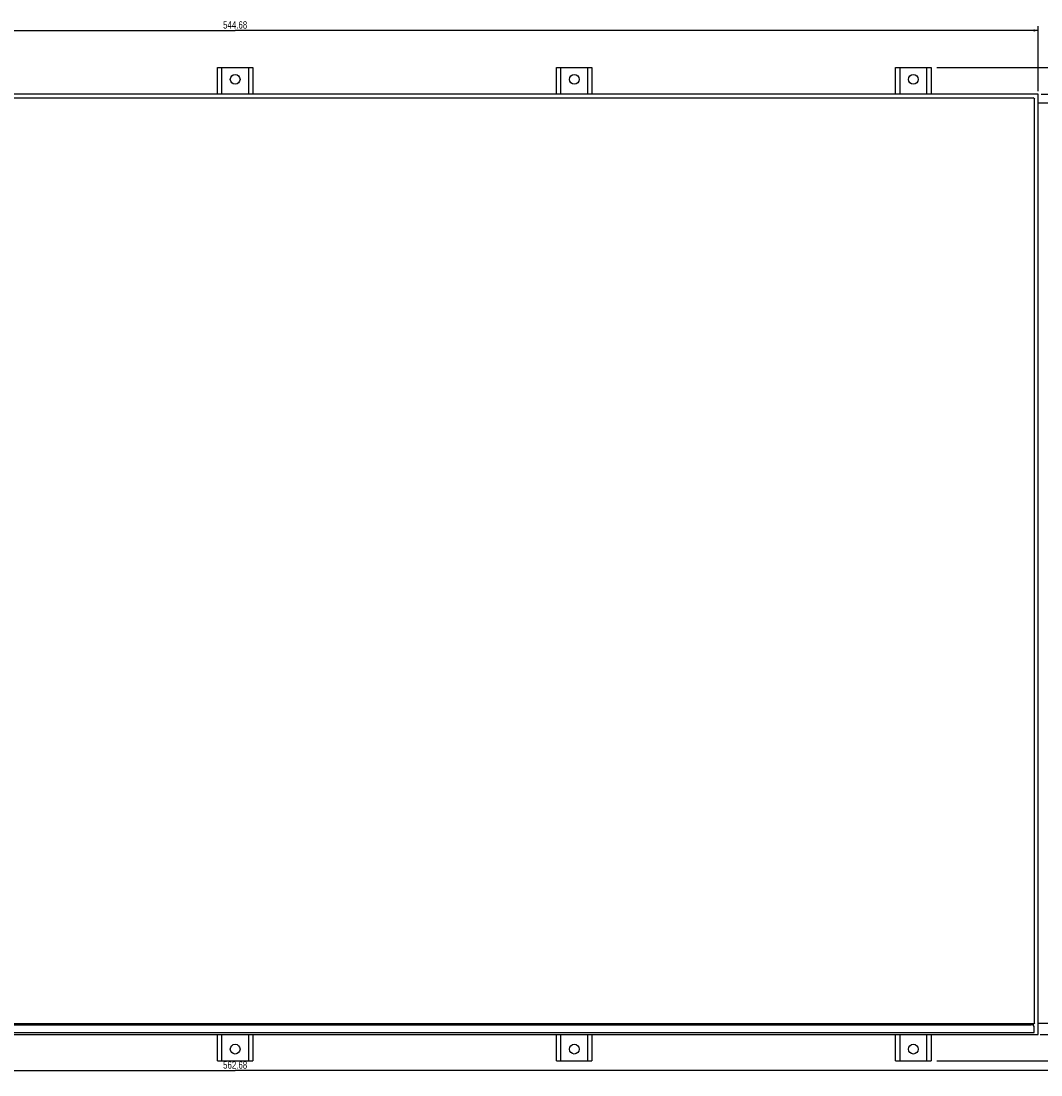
# Model space of a CAD drawing. Header units: millimetres. Extents: x 0 to 1852, y 0 to 1359.
# Tile 19 of 54: x 431 to 777, y 416 to 773. Entities that reach past the tile are written whole.
import ezdxf

# ---------------------------------------------------------------- set-up
doc = ezdxf.new("R2010")
doc.units = ezdxf.units.MM
doc.header["$LTSCALE"] = 65.395
doc.layers.get('0').update_dxf_attribs({"linetype": 'CONTINUOUS'})
doc.layers.add('02___PRT_ALL_AXES', color=7, linetype='CONTINUOUS')
doc.styles.get("Standard").update_dxf_attribs({"font": 'txt', "width": 0.8})
doc.dimstyles.new('DIMSTYLE_1', dxfattribs={"dimtxt": 2.5, "dimasz": 1.5, "dimexe": 1.5, "dimexo": 2, "dimtad": 1, "dimdsep": 46, "dimtxsty": 'Standard', "dimblk": '_FILLED', "dimblk1": '_FILLED', "dimblk2": '_FILLED', "dimcen": 0.09, "dimadec": 0, "dimazin": 0, "dimtp": 0.01, "dimtm": 0.01, "dimtfac": 1, "dimtofl": 0, "dimtmove": 0, "dimatfit": 3, "dimldrblk": '_FILLED', "dimfxl": 0, "dimtolj": 1, "dimarcsym": 0})

# ---------------------------------------------------------------- blocks, each defined once
blk = doc.blocks.new('_FILLED')
at = {"color": 0, "linetype": 'ByBlock'}
blk.add_solid([(0, 0), (-1, 0.27), (-1, -0.27)], dxfattribs=at)
blk = doc.blocks.new('*D1')
at = {"color": 2, "linetype": 'Continuous'}
for p, q in [((231.07, 749.44), (231.07, 771.55)), ((231.07, 770.05), (503.41, 770.05)), ((775.75, 770.05), (503.41, 770.05)), ((775.75, 749.44), (775.75, 771.55))]:
    blk.add_line(p, q, dxfattribs=at)
at = {"color": 2, "linetype": 'Continuous', "xscale": 1.5, "yscale": 1.5, "zscale": 1.5, "rotation": 180}
blk.add_blockref('_FILLED', (231.07, 770.05), dxfattribs=at)
at = {"color": 2, "linetype": 'Continuous', "xscale": 1.5, "yscale": 1.5, "zscale": 1.5}
blk.add_blockref('_FILLED', (775.75, 770.05), dxfattribs=at)
at = {"color": 2, "linetype": 'Continuous', "insert": (503.41, 773.18), "char_height": 2.5, "width": 12, "attachment_point": 2, "line_spacing_factor": 0.9}
blk.add_mtext('544.68', dxfattribs=at)
blk = doc.blocks.new('*D2')
at = {"color": 2, "linetype": 'Continuous'}
for p, q in [((776.75, 748.44), (811.15, 748.44)), ((809.65, 748.44), (809.65, 588.99)), ((809.65, 429.54), (809.65, 588.99)), ((776.41, 429.54), (811.15, 429.54))]:
    blk.add_line(p, q, dxfattribs=at)
at = {"color": 2, "linetype": 'Continuous', "xscale": 1.5, "yscale": 1.5, "zscale": 1.5}
for p, rotation in [((809.65, 748.44), 90), ((809.65, 429.54), 270)]:
    blk.add_blockref('_FILLED', p, dxfattribs=dict(at, rotation=rotation))
at = {"color": 2, "linetype": 'Continuous', "insert": (806.53, 588.99), "char_height": 2.5, "width": 10, "attachment_point": 2, "rotation": 90, "line_spacing_factor": 0.9}
blk.add_mtext('318.9', dxfattribs=at)
blk = doc.blocks.new('*D3')
at = {"color": 2, "linetype": 'Continuous'}
for p, q in [((222.07, 433.83), (222.07, 415.8)), ((784.75, 433.83), (784.75, 415.8)), ((222.07, 417.3), (503.41, 417.3)), ((784.75, 417.3), (503.41, 417.3))]:
    blk.add_line(p, q, dxfattribs=at)
at = {"color": 2, "linetype": 'Continuous', "xscale": 1.5, "yscale": 1.5, "zscale": 1.5, "rotation": 180}
blk.add_blockref('_FILLED', (222.07, 417.3), dxfattribs=at)
at = {"color": 2, "linetype": 'Continuous', "xscale": 1.5, "yscale": 1.5, "zscale": 1.5}
blk.add_blockref('_FILLED', (784.75, 417.3), dxfattribs=at)
at = {"color": 2, "linetype": 'Continuous', "insert": (503.41, 420.42), "char_height": 2.5, "width": 12, "attachment_point": 2, "line_spacing_factor": 0.9}
blk.add_mtext('562.68', dxfattribs=at)
blk = doc.blocks.new('*D4')
at = {"color": 2, "linetype": 'Continuous'}
for p, q in [((741.41, 757.44), (825.11, 757.44)), ((823.61, 757.44), (823.61, 588.99)), ((823.61, 420.54), (823.61, 588.99)), ((741.41, 420.54), (825.11, 420.54))]:
    blk.add_line(p, q, dxfattribs=at)
at = {"color": 2, "linetype": 'Continuous', "xscale": 1.5, "yscale": 1.5, "zscale": 1.5}
for p, rotation in [((823.61, 757.44), 90), ((823.61, 420.54), 270)]:
    blk.add_blockref('_FILLED', p, dxfattribs=dict(at, rotation=rotation))
at = {"color": 2, "linetype": 'Continuous', "insert": (820.49, 588.99), "char_height": 2.5, "width": 10, "attachment_point": 2, "rotation": 90, "line_spacing_factor": 0.9}
blk.add_mtext('336.9', dxfattribs=at)

msp = doc.modelspace()

# ---------------------------------------------------------------- linework, layer by layer
at = {"color": 3, "linetype": 'Continuous'}
for p, q in [((497.411, 748.443), (497.411, 757.443)), ((497.411, 757.443), (509.411, 757.443)), ((498.911, 748.443), (498.911, 757.443)), ((507.911, 757.443), (507.911, 748.443)), ((509.411, 757.443), (509.411, 748.443)), ((612.411, 748.443), (612.411, 757.443)), ((612.411, 757.443), (624.411, 757.443)), ((613.911, 748.443), (613.911, 757.443)), ((622.911, 757.443), (622.911, 748.443)), ((624.411, 757.443), (624.411, 748.443)), ((727.411, 757.443), (739.411, 757.443)), ((727.411, 748.443), (727.411, 757.443)), ((728.911, 748.443), (728.911, 757.443)), ((737.911, 757.443), (737.911, 748.443)), ((739.411, 757.443), (739.411, 748.443)), ((497.411, 420.543), (497.411, 429.543)), ((498.911, 420.543), (498.911, 429.543)), ((507.911, 429.543), (507.911, 420.543)), ((509.411, 429.543), (509.411, 420.543)), ((612.411, 420.543), (612.411, 429.543)), ((613.911, 420.543), (613.911, 429.543)), ((622.911, 429.543), (622.911, 420.543)), ((624.411, 429.543), (624.411, 420.543)), ((727.411, 420.543), (727.411, 429.543)), ((728.911, 420.543), (728.911, 429.543)), ((737.911, 429.543), (737.911, 420.543)), ((739.411, 429.543), (739.411, 420.543)), ((497.411, 420.543), (509.411, 420.543)), ((612.411, 420.543), (624.411, 420.543)), ((727.411, 420.543), (739.411, 420.543))]:
    msp.add_line(p, q, dxfattribs=at)
at = {"color": 7, "linetype": 'Continuous'}
for p, q in [((775.751, 748.443), (231.071, 748.443)), ((774.201, 747.093), (232.621, 747.093)), ((774.551, 746.743), (774.051, 747.243)), ((775.751, 429.543), (775.751, 748.443)), ((774.401, 746.893), (774.401, 433.373)), ((782.251, 745.333), (775.751, 745.333)), ((774.201, 433.173), (232.621, 433.173)), ((233.411, 432.823), (773.411, 432.823)), ((774.051, 433.023), (774.551, 433.523)), ((775.751, 433.333), (782.251, 433.333)), ((231.071, 429.543), (775.751, 429.543)), ((232.411, 430.243), (774.411, 430.243)), ((774.411, 430.143), (774.411, 431.823))]:
    msp.add_line(p, q, dxfattribs=at)
msp.add_arc((773.411, 431.823), 1, 0, 90, dxfattribs=at)
at = {"layer": '02___PRT_ALL_AXES', "color": 3, "linetype": 'Continuous'}
for centre in [(503.411, 753.443), (618.411, 753.443), (733.411, 753.443), (503.411, 424.543), (618.411, 424.543), (733.411, 424.543)]:
    msp.add_circle(centre, 1.65, dxfattribs=at)

# ---------------------------------------------------------------- dimensions: what is measured, and where the dimension line sits
at = {"color": 2, "linetype": 'Continuous'}
for base, p1, p2, picture, middle in [((775.751, 770.053), (231.071, 747.443), (775.751, 747.443), '*D1', (503.474, 770.053)), ((784.751, 417.3), (222.071, 435.833), (784.751, 435.833), '*D3', (503.474, 417.3))]:
    dim = msp.add_linear_dim(base=base, p1=p1, p2=p2, dimstyle='DIMSTYLE_1', dxfattribs=at)
    dim.commit()
    dim.dimension.update_dxf_attribs({"geometry": picture, "text_midpoint": middle, "dimtype": 160})
for base, p1, p2, angle, picture, middle in [((823.611, 757.443), (739.411, 420.543), (739.411, 757.443), 90, '*D4', (823.611, 588.993)), ((809.65, 429.543), (774.751, 748.443), (774.411, 429.543), 270, '*D2', (809.65, 588.993))]:
    dim = msp.add_linear_dim(base=base, p1=p1, p2=p2, angle=angle, dimstyle='DIMSTYLE_1', dxfattribs=at)
    dim.commit()
    dim.dimension.update_dxf_attribs({"geometry": picture, "text_midpoint": middle, "dimtype": 160})

doc.saveas('drawing.dxf')
